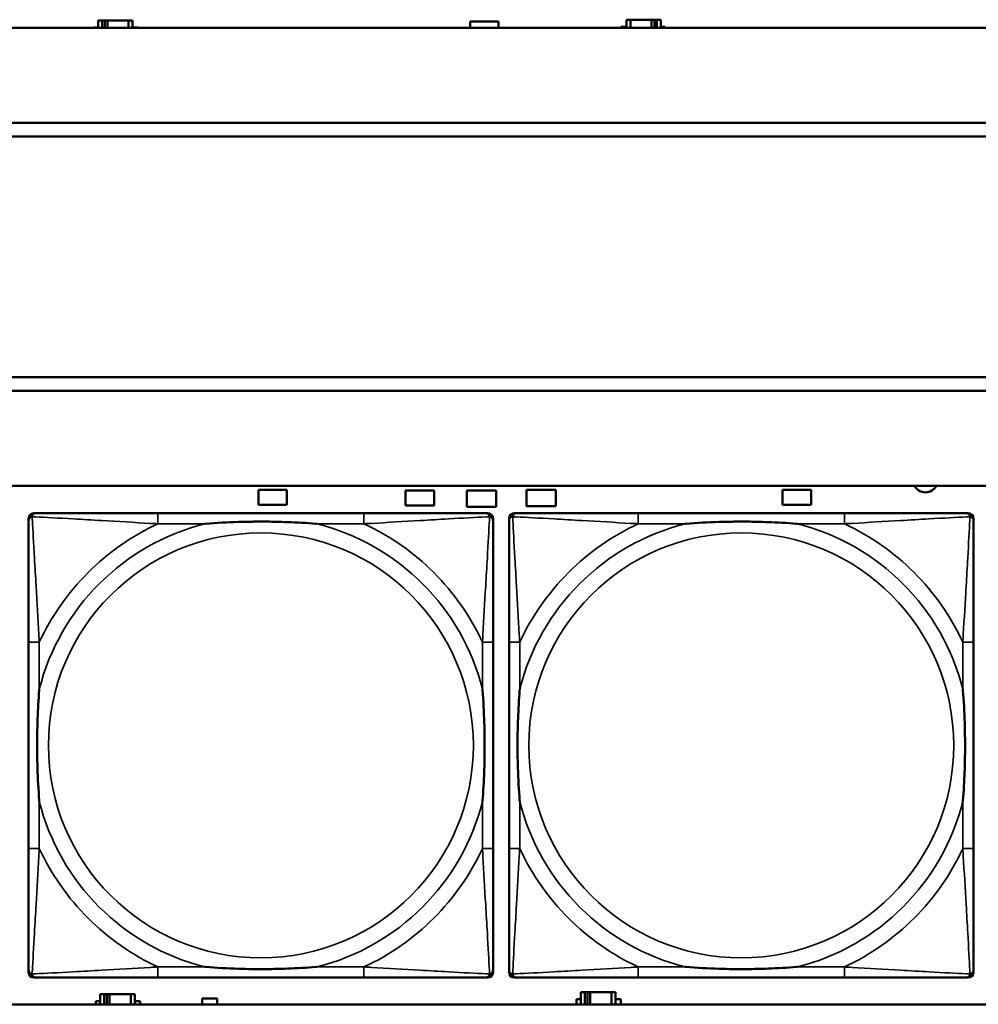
# Model space of a CAD drawing. Header units: inches. Extents: x 1.9 to 64.4, y 1.6 to 69.2.
# Tile 56 of 256: x 29.5 to 30.9, y 43.7 to 45.1. Entities that reach past the tile are written whole.
import ezdxf

# ---------------------------------------------------------------- set-up
doc = ezdxf.new("R2010")
doc.units = ezdxf.units.IN
doc.header["$MEASUREMENT"] = 0
doc.layers.add('Visible (ANSI)', color=7, linetype='Continuous', lineweight=50)
doc.layers.add('Visible Narrow (ANSI)', color=7, linetype='Continuous', lineweight=35)

msp = doc.modelspace()

# ---------------------------------------------------------------- linework, layer by layer
at = {"layer": 'Visible (ANSI)'}
for p, q in [((29.6564, 45.1226), (29.6506, 45.1226)), ((29.6506, 45.1226), (29.6506, 45.1116)), ((29.6564, 45.1226), (29.6604, 45.1226)), ((29.6564, 45.1116), (29.6564, 45.1226)), ((29.6604, 45.1116), (29.6604, 45.1226)), ((29.6604, 45.1226), (29.6645, 45.1226)), ((29.6645, 45.1226), (29.6645, 45.1116)), ((29.6645, 45.1226), (29.6957, 45.1226)), ((29.6957, 45.1226), (29.6957, 45.1116)), ((29.7016, 45.1226), (29.6957, 45.1226)), ((29.7016, 45.1116), (29.7016, 45.1226)), ((30.1991, 45.1116), (30.1991, 45.1211)), ((30.1991, 45.1211), (30.2411, 45.1211)), ((30.2411, 45.1211), (30.2411, 45.1116)), ((30.4216, 45.1116), (30.4216, 45.1131)), ((30.4216, 45.1131), (30.4297, 45.1131)), ((30.4355, 45.1236), (30.4297, 45.1236)), ((30.4297, 45.1236), (30.4297, 45.1116)), ((30.4355, 45.1236), (30.4668, 45.1236)), ((30.4355, 45.1116), (30.4355, 45.1236)), ((30.4668, 45.1116), (30.4668, 45.1236)), ((30.4668, 45.1236), (30.4709, 45.1236)), ((30.4709, 45.1236), (30.4709, 45.1116)), ((30.4709, 45.1236), (30.4748, 45.1236)), ((30.4807, 45.1236), (30.4748, 45.1236)), ((30.4748, 45.1236), (30.4748, 45.1116)), ((30.4807, 45.1116), (30.4807, 45.1236)), ((30.4807, 45.1131), (30.4871, 45.1131)), ((30.4871, 45.1131), (30.4871, 45.1116)), ((45.17, 45.1116), (22.395, 45.1116)), ((29.6441, 45.1116), (29.6441, 45.1121)), ((29.6441, 45.1121), (29.6506, 45.1121)), ((29.7016, 45.1121), (29.7097, 45.1121)), ((29.7097, 45.1121), (29.7097, 45.1116)), ((22.395, 44.9716), (33.1875, 44.9716)), ((33.1875, 44.9516), (22.395, 44.9516)), ((22.395, 44.5963), (33.41, 44.5963)), ((33.41, 44.5763), (22.395, 44.5763)), ((22.395, 44.4363), (45.17, 44.4363)), ((29.8871, 44.4081), (29.8871, 44.4301)), ((29.8871, 44.4301), (29.9291, 44.4301)), ((29.9291, 44.4301), (29.9291, 44.4081)), ((30.2826, 44.4061), (30.2826, 44.4301)), ((30.2826, 44.4301), (30.3256, 44.4301)), ((30.3256, 44.4301), (30.3256, 44.4061)), ((30.6601, 44.4081), (30.6601, 44.4301)), ((30.6601, 44.4301), (30.7021, 44.4301)), ((30.7021, 44.4301), (30.7021, 44.4081)), ((30.1041, 44.4071), (30.1041, 44.4291)), ((30.1041, 44.4291), (30.1461, 44.4291)), ((30.1461, 44.4291), (30.1461, 44.4071)), ((30.1946, 44.4051), (30.1946, 44.4291)), ((30.1946, 44.4291), (30.2376, 44.4291)), ((30.2376, 44.4291), (30.2376, 44.4051)), ((29.9291, 44.4081), (29.8871, 44.4081)), ((30.1461, 44.4071), (30.1041, 44.4071)), ((30.2376, 44.4051), (30.1946, 44.4051)), ((30.3256, 44.4061), (30.2826, 44.4061)), ((30.7021, 44.4081), (30.6601, 44.4081)), ((29.5482, 43.7189), (29.5482, 44.3881)), ((29.556, 44.396), (29.56, 44.396)), ((30.0427, 44.396), (29.7387, 44.396)), ((30.2214, 44.396), (30.2253, 44.396)), ((30.2332, 44.3881), (30.2332, 44.3842)), ((30.2566, 43.7189), (30.2566, 44.3881)), ((30.2645, 44.396), (30.2684, 44.396)), ((30.7511, 44.396), (30.4472, 44.396)), ((30.9298, 44.396), (30.9338, 44.396)), ((30.9417, 44.3881), (30.9417, 44.3842)), ((29.5482, 44.2055), (29.5482, 43.9015)), ((30.2332, 43.9015), (30.2332, 44.2055)), ((30.2566, 44.2055), (30.2566, 43.9015)), ((30.9417, 43.9015), (30.9417, 44.2055)), ((30.2332, 43.7228), (30.2332, 43.7189)), ((30.9417, 43.7228), (30.9417, 43.7189)), ((30.2253, 43.711), (29.556, 43.711)), ((29.7387, 43.711), (30.0427, 43.711)), ((30.9338, 43.711), (30.2645, 43.711)), ((30.4472, 43.711), (30.7511, 43.711)), ((30.3684, 43.6896), (30.3626, 43.6896)), ((30.3626, 43.6896), (30.3626, 43.6716)), ((30.3684, 43.6896), (30.3724, 43.6896)), ((30.3684, 43.6716), (30.3684, 43.6896)), ((30.3724, 43.6716), (30.3724, 43.6896)), ((30.3724, 43.6896), (30.3765, 43.6896)), ((30.3765, 43.6896), (30.3765, 43.6716)), ((30.3765, 43.6896), (30.4077, 43.6896)), ((30.4077, 43.6896), (30.4077, 43.6716)), ((30.4136, 43.6896), (30.4077, 43.6896)), ((30.4136, 43.6716), (30.4136, 43.6896)), ((29.6471, 43.6716), (29.6471, 43.6761)), ((29.6471, 43.6761), (29.6536, 43.6761)), ((29.6594, 43.6866), (29.6536, 43.6866)), ((29.6536, 43.6866), (29.6536, 43.6716)), ((29.6594, 43.6866), (29.6634, 43.6866)), ((29.6594, 43.6716), (29.6594, 43.6866)), ((29.6634, 43.6716), (29.6634, 43.6866)), ((29.6634, 43.6866), (29.6675, 43.6866)), ((29.6675, 43.6866), (29.6675, 43.6716)), ((29.6675, 43.6866), (29.6987, 43.6866)), ((29.6987, 43.6866), (29.6987, 43.6716)), ((29.7046, 43.6866), (29.6987, 43.6866)), ((29.7046, 43.6716), (29.7046, 43.6866)), ((29.7046, 43.6761), (29.7127, 43.6761)), ((29.7127, 43.6761), (29.7127, 43.6716)), ((29.8041, 43.6716), (29.8041, 43.6801)), ((29.8041, 43.6801), (29.8261, 43.6801)), ((29.8261, 43.6801), (29.8261, 43.6716)), ((30.3561, 43.6716), (30.3561, 43.6791)), ((30.3561, 43.6791), (30.3626, 43.6791)), ((30.4136, 43.6791), (30.4217, 43.6791)), ((30.4217, 43.6791), (30.4217, 43.6716)), ((45.17, 43.6716), (22.395, 43.6716))]:
    msp.add_line(p, q, dxfattribs=at)
for centre, radius, start, end in [((30.8706, 44.4451), 0.0185, 208.5418, 331.4582), ((29.556, 44.3881), 0.00787, 90, 180), ((29.56, 44.3842), 0.0118, 90, 180), ((30.2214, 44.3842), 0.0118, 0, 90), ((30.2253, 44.3881), 0.00787, 0, 90), ((30.2645, 44.3881), 0.00787, 90, 180), ((30.2684, 44.3842), 0.0118, 90, 180), ((30.9298, 44.3842), 0.0118, 0, 90), ((30.9338, 44.3881), 0.00787, 0, 90), ((29.56, 43.7228), 0.0118, 180, 270), ((29.556, 43.7189), 0.00787, 180, 270), ((30.2214, 43.7228), 0.0118, 270, 360), ((30.2253, 43.7189), 0.00787, 270, 0), ((30.2684, 43.7228), 0.0118, 180, 270), ((30.2645, 43.7189), 0.00787, 180, 270), ((30.9298, 43.7228), 0.0118, 270, 360), ((30.9338, 43.7189), 0.00787, 270, 0)]:
    msp.add_arc(centre, radius, start, end, dxfattribs=at)
for points, knots in [([(29.7387, 44.396), (29.7352, 44.396), (29.7316, 44.396), (29.728, 44.396), (29.6948, 44.396), (29.6611, 44.396), (29.6302, 44.396), (29.6033, 44.396), (29.5777, 44.396), (29.5643, 44.396), (29.5627, 44.396), (29.5612, 44.396), (29.56, 44.396)], [0, 0, 0, 0, 0.0272471, 0.0272471, 0.0272471, 0.2790553, 0.2790553, 0.2790553, 0.4988354, 0.4988354, 0.4988354, 0.5252205, 0.5252205, 0.5252205, 0.5252205]), ([(30.2214, 44.396), (30.2065, 44.396), (30.1649, 44.396), (30.1243, 44.396), (30.0977, 44.396), (30.0699, 44.396), (30.0427, 44.396)], [-0.5252205, -0.5252205, -0.5252205, -0.5252205, -0.20743, -0.20743, -0.20743, 0, 0, 0, 0]), ([(30.4472, 44.396), (30.4436, 44.396), (30.44, 44.396), (30.4364, 44.396), (30.4032, 44.396), (30.3695, 44.396), (30.3386, 44.396), (30.3117, 44.396), (30.2861, 44.396), (30.2727, 44.396), (30.2711, 44.396), (30.2697, 44.396), (30.2684, 44.396)], [0, 0, 0, 0, 0.0272471, 0.0272471, 0.0272471, 0.2790553, 0.2790553, 0.2790553, 0.4988354, 0.4988354, 0.4988354, 0.5252205, 0.5252205, 0.5252205, 0.5252205]), ([(30.9298, 44.396), (30.915, 44.396), (30.8734, 44.396), (30.8327, 44.396), (30.8062, 44.396), (30.7783, 44.396), (30.7511, 44.396)], [-0.5252205, -0.5252205, -0.5252205, -0.5252205, -0.20743, -0.20743, -0.20743, 0, 0, 0, 0]), ([(29.5482, 44.3842), (29.5482, 44.3693), (29.5482, 44.3277), (29.5482, 44.2871), (29.5482, 44.2605), (29.5482, 44.2327), (29.5482, 44.2055)], [-0.5252205, -0.5252205, -0.5252205, -0.5252205, -0.20743, -0.20743, -0.20743, 0, 0, 0, 0]), ([(29.8079, 44.3803), (29.8084, 44.3803), (29.8088, 44.3803), (29.8253, 44.3816), (29.8414, 44.3824), (29.8643, 44.3831), (29.871, 44.3833), (29.8802, 44.3834), (29.8827, 44.3834), (29.8868, 44.3834), (29.8884, 44.3834), (29.8915, 44.3834), (29.893, 44.3834), (29.8966, 44.3834), (29.8986, 44.3834), (29.9048, 44.3834), (29.909, 44.3833), (29.9187, 44.3831), (29.9243, 44.3829), (29.944, 44.3822), (29.9581, 44.3814), (29.9726, 44.3803), (29.973, 44.3803), (29.9734, 44.3803)], [-0.416114, -0.416114, -0.416114, -0.416114, -0.4127691, -0.4127691, -0.2896446, -0.2896446, -0.2388934, -0.2388934, -0.2201881, -0.2201881, -0.2080204, -0.2080204, -0.196499, -0.196499, -0.1809939, -0.1809939, -0.149741, -0.149741, -0.1073162, -0.1073162, 0, 0, 0.0033356, 0.0033356, 0.0033356, 0.0033356]), ([(30.2332, 44.2055), (30.2332, 44.209), (30.2332, 44.2126), (30.2332, 44.2162), (30.2332, 44.2494), (30.2332, 44.2831), (30.2332, 44.314), (30.2332, 44.3409), (30.2332, 44.3665), (30.2332, 44.3799), (30.2332, 44.3815), (30.2332, 44.383), (30.2332, 44.3842)], [0, 0, 0, 0, 0.0272471, 0.0272471, 0.0272471, 0.2790553, 0.2790553, 0.2790553, 0.4988354, 0.4988354, 0.4988354, 0.5252205, 0.5252205, 0.5252205, 0.5252205]), ([(30.2566, 44.3842), (30.2566, 44.3693), (30.2566, 44.3277), (30.2566, 44.2871), (30.2566, 44.2605), (30.2566, 44.2327), (30.2566, 44.2055)], [-0.5252205, -0.5252205, -0.5252205, -0.5252205, -0.20743, -0.20743, -0.20743, 0, 0, 0, 0]), ([(30.5164, 44.3803), (30.5168, 44.3803), (30.5173, 44.3803), (30.5338, 44.3816), (30.5498, 44.3824), (30.5728, 44.3831), (30.5795, 44.3833), (30.5887, 44.3834), (30.5911, 44.3834), (30.5952, 44.3834), (30.5968, 44.3834), (30.5999, 44.3834), (30.6015, 44.3834), (30.605, 44.3834), (30.6071, 44.3834), (30.6133, 44.3834), (30.6174, 44.3833), (30.6271, 44.3831), (30.6327, 44.3829), (30.6525, 44.3822), (30.6665, 44.3814), (30.681, 44.3803), (30.6814, 44.3803), (30.6819, 44.3803)], [-0.416114, -0.416114, -0.416114, -0.416114, -0.4127691, -0.4127691, -0.2896446, -0.2896446, -0.2388934, -0.2388934, -0.2201881, -0.2201881, -0.2080204, -0.2080204, -0.196499, -0.196499, -0.1809939, -0.1809939, -0.149741, -0.149741, -0.1073162, -0.1073162, 0, 0, 0.0033356, 0.0033356, 0.0033356, 0.0033356]), ([(30.9417, 44.2055), (30.9417, 44.209), (30.9417, 44.2126), (30.9417, 44.2162), (30.9417, 44.2494), (30.9417, 44.2831), (30.9417, 44.314), (30.9417, 44.3409), (30.9417, 44.3665), (30.9417, 44.3799), (30.9417, 44.3815), (30.9417, 44.383), (30.9417, 44.3842)], [0, 0, 0, 0, 0.0272471, 0.0272471, 0.0272471, 0.2790553, 0.2790553, 0.2790553, 0.4988354, 0.4988354, 0.4988354, 0.5252205, 0.5252205, 0.5252205, 0.5252205]), ([(29.5639, 43.9708), (29.5639, 43.9712), (29.5639, 43.9716), (29.5626, 43.9881), (29.5618, 44.0042), (29.5611, 44.0271), (29.5609, 44.0338), (29.5608, 44.043), (29.5608, 44.0455), (29.5608, 44.0496), (29.5608, 44.0512), (29.5608, 44.0543), (29.5608, 44.0558), (29.5608, 44.0594), (29.5608, 44.0615), (29.5608, 44.0676), (29.5609, 44.0718), (29.5611, 44.0815), (29.5613, 44.0871), (29.562, 44.1069), (29.5628, 44.1209), (29.5639, 44.1354), (29.5639, 44.1358), (29.5639, 44.1362)], [-0.416114, -0.416114, -0.416114, -0.416114, -0.4127691, -0.4127691, -0.2896446, -0.2896446, -0.2388934, -0.2388934, -0.2201881, -0.2201881, -0.2080204, -0.2080204, -0.196499, -0.196499, -0.1809939, -0.1809939, -0.149741, -0.149741, -0.1073162, -0.1073162, 0, 0, 0.0033356, 0.0033356, 0.0033356, 0.0033356]), ([(30.2175, 44.1362), (30.2175, 44.1358), (30.2175, 44.1354), (30.2188, 44.1189), (30.2196, 44.1028), (30.2203, 44.0799), (30.2205, 44.0732), (30.2206, 44.064), (30.2206, 44.0615), (30.2206, 44.0574), (30.2206, 44.0558), (30.2206, 44.0527), (30.2206, 44.0512), (30.2206, 44.0476), (30.2206, 44.0456), (30.2206, 44.0394), (30.2205, 44.0352), (30.2203, 44.0255), (30.2201, 44.0199), (30.2194, 44.0002), (30.2186, 43.9861), (30.2175, 43.9716), (30.2175, 43.9712), (30.2175, 43.9708)], [-0.416114, -0.416114, -0.416114, -0.416114, -0.4127691, -0.4127691, -0.2896446, -0.2896446, -0.2388934, -0.2388934, -0.2201881, -0.2201881, -0.2080204, -0.2080204, -0.196499, -0.196499, -0.1809939, -0.1809939, -0.149741, -0.149741, -0.1073162, -0.1073162, 0, 0, 0.0033356, 0.0033356, 0.0033356, 0.0033356]), ([(30.2724, 43.9708), (30.2723, 43.9712), (30.2723, 43.9716), (30.2711, 43.9881), (30.2702, 44.0042), (30.2695, 44.0271), (30.2693, 44.0338), (30.2692, 44.043), (30.2692, 44.0455), (30.2692, 44.0496), (30.2692, 44.0512), (30.2692, 44.0543), (30.2692, 44.0558), (30.2692, 44.0594), (30.2692, 44.0615), (30.2693, 44.0676), (30.2693, 44.0718), (30.2695, 44.0815), (30.2697, 44.0871), (30.2704, 44.1069), (30.2712, 44.1209), (30.2723, 44.1354), (30.2723, 44.1358), (30.2724, 44.1362)], [-0.416114, -0.416114, -0.416114, -0.416114, -0.4127691, -0.4127691, -0.2896446, -0.2896446, -0.2388934, -0.2388934, -0.2201881, -0.2201881, -0.2080204, -0.2080204, -0.196499, -0.196499, -0.1809939, -0.1809939, -0.149741, -0.149741, -0.1073162, -0.1073162, 0, 0, 0.0033356, 0.0033356, 0.0033356, 0.0033356]), ([(30.9259, 44.1362), (30.9259, 44.1358), (30.926, 44.1354), (30.9272, 44.1189), (30.9281, 44.1028), (30.9288, 44.0799), (30.9289, 44.0732), (30.929, 44.064), (30.9291, 44.0615), (30.9291, 44.0574), (30.9291, 44.0558), (30.9291, 44.0527), (30.9291, 44.0512), (30.9291, 44.0476), (30.9291, 44.0456), (30.929, 44.0394), (30.9289, 44.0352), (30.9287, 44.0255), (30.9286, 44.0199), (30.9279, 44.0002), (30.9271, 43.9861), (30.926, 43.9716), (30.9259, 43.9712), (30.9259, 43.9708)], [-0.416114, -0.416114, -0.416114, -0.416114, -0.4127691, -0.4127691, -0.2896446, -0.2896446, -0.2388934, -0.2388934, -0.2201881, -0.2201881, -0.2080204, -0.2080204, -0.196499, -0.196499, -0.1809939, -0.1809939, -0.149741, -0.149741, -0.1073162, -0.1073162, 0, 0, 0.0033356, 0.0033356, 0.0033356, 0.0033356]), ([(29.5482, 43.9015), (29.5482, 43.8743), (29.5482, 43.8465), (29.5482, 43.8199), (29.5482, 43.7793), (29.5482, 43.7377), (29.5482, 43.7228)], [3.9382945, 3.9382945, 3.9382945, 3.9382945, 4.1457245, 4.1457245, 4.1457245, 4.463515, 4.463515, 4.463515, 4.463515]), ([(30.2332, 43.7228), (30.2332, 43.7377), (30.2332, 43.7793), (30.2332, 43.8199), (30.2332, 43.8465), (30.2332, 43.8743), (30.2332, 43.9015)], [-0.5252205, -0.5252205, -0.5252205, -0.5252205, -0.20743, -0.20743, -0.20743, 0, 0, 0, 0]), ([(30.2566, 43.9015), (30.2566, 43.8743), (30.2566, 43.8465), (30.2566, 43.8199), (30.2566, 43.7793), (30.2566, 43.7377), (30.2566, 43.7228)], [3.9382945, 3.9382945, 3.9382945, 3.9382945, 4.1457245, 4.1457245, 4.1457245, 4.463515, 4.463515, 4.463515, 4.463515]), ([(30.9417, 43.7228), (30.9417, 43.7377), (30.9417, 43.7793), (30.9417, 43.8199), (30.9417, 43.8465), (30.9417, 43.8743), (30.9417, 43.9015)], [-0.5252205, -0.5252205, -0.5252205, -0.5252205, -0.20743, -0.20743, -0.20743, 0, 0, 0, 0]), ([(29.9734, 43.7267), (29.973, 43.7267), (29.9726, 43.7267), (29.9581, 43.7256), (29.944, 43.7248), (29.9243, 43.7241), (29.9187, 43.7239), (29.909, 43.7237), (29.9048, 43.7236), (29.8986, 43.7236), (29.8966, 43.7236), (29.893, 43.7236), (29.8915, 43.7236), (29.8884, 43.7236), (29.8868, 43.7236), (29.8827, 43.7236), (29.8802, 43.7236), (29.871, 43.7237), (29.8643, 43.7239), (29.8414, 43.7246), (29.8253, 43.7254), (29.8088, 43.7267), (29.8084, 43.7267), (29.8079, 43.7267)], [-0.4149464, -0.4149464, -0.4149464, -0.4149464, -0.41162, -0.41162, -0.3046026, -0.3046026, -0.2622958, -0.2622958, -0.23113, -0.23113, -0.215668, -0.215668, -0.2041787, -0.2041787, -0.1920448, -0.1920448, -0.1733916, -0.1733916, -0.1227817, -0.1227817, 0, 0, 0.0033356, 0.0033356, 0.0033356, 0.0033356]), ([(30.6819, 43.7267), (30.6814, 43.7267), (30.681, 43.7267), (30.6665, 43.7256), (30.6525, 43.7248), (30.6327, 43.7241), (30.6271, 43.7239), (30.6174, 43.7237), (30.6133, 43.7236), (30.6071, 43.7236), (30.605, 43.7236), (30.6015, 43.7236), (30.5999, 43.7236), (30.5968, 43.7236), (30.5952, 43.7236), (30.5911, 43.7236), (30.5887, 43.7236), (30.5795, 43.7237), (30.5728, 43.7239), (30.5498, 43.7246), (30.5338, 43.7254), (30.5173, 43.7267), (30.5168, 43.7267), (30.5164, 43.7267)], [-0.4149464, -0.4149464, -0.4149464, -0.4149464, -0.41162, -0.41162, -0.3046026, -0.3046026, -0.2622958, -0.2622958, -0.23113, -0.23113, -0.215668, -0.215668, -0.2041787, -0.2041787, -0.1920448, -0.1920448, -0.1733916, -0.1733916, -0.1227817, -0.1227817, 0, 0, 0.0033356, 0.0033356, 0.0033356, 0.0033356]), ([(29.56, 43.711), (29.5749, 43.711), (29.6165, 43.711), (29.6571, 43.711), (29.6837, 43.711), (29.7115, 43.711), (29.7387, 43.711)], [-0.5252205, -0.5252205, -0.5252205, -0.5252205, -0.20743, -0.20743, -0.20743, 0, 0, 0, 0]), ([(30.0427, 43.711), (30.0699, 43.711), (30.0977, 43.711), (30.1243, 43.711), (30.1649, 43.711), (30.2065, 43.711), (30.2214, 43.711)], [3.9382945, 3.9382945, 3.9382945, 3.9382945, 4.1457245, 4.1457245, 4.1457245, 4.463515, 4.463515, 4.463515, 4.463515]), ([(30.2684, 43.711), (30.2833, 43.711), (30.3249, 43.711), (30.3656, 43.711), (30.3921, 43.711), (30.42, 43.711), (30.4472, 43.711)], [-0.5252205, -0.5252205, -0.5252205, -0.5252205, -0.20743, -0.20743, -0.20743, 0, 0, 0, 0]), ([(30.7511, 43.711), (30.7783, 43.711), (30.8062, 43.711), (30.8327, 43.711), (30.8734, 43.711), (30.915, 43.711), (30.9298, 43.711)], [3.9382945, 3.9382945, 3.9382945, 3.9382945, 4.1457245, 4.1457245, 4.1457245, 4.463515, 4.463515, 4.463515, 4.463515])]:
    msp.add_open_spline(points, degree=3, knots=knots, dxfattribs=at)
at = {"layer": 'Visible Narrow (ANSI)'}
for p, q in [((29.7387, 44.396), (29.7387, 44.3803)), ((30.0427, 44.396), (30.0427, 44.3803)), ((30.4472, 44.396), (30.4472, 44.3803)), ((30.7511, 44.396), (30.7511, 44.3803)), ((29.7387, 44.3803), (29.8079, 44.3803)), ((29.9734, 44.3803), (30.0427, 44.3803)), ((30.4472, 44.3803), (30.5164, 44.3803)), ((30.6819, 44.3803), (30.7511, 44.3803)), ((29.5639, 44.2055), (29.5482, 44.2055)), ((29.5639, 44.1362), (29.5639, 44.2055)), ((30.2332, 44.2055), (30.2175, 44.2055)), ((30.2175, 44.2055), (30.2175, 44.1362)), ((30.2724, 44.2055), (30.2566, 44.2055)), ((30.2724, 44.1362), (30.2724, 44.2055)), ((30.9417, 44.2055), (30.9259, 44.2055)), ((30.9259, 44.2055), (30.9259, 44.1362)), ((29.5639, 43.9015), (29.5639, 43.9708)), ((30.2175, 43.9708), (30.2175, 43.9015)), ((30.2724, 43.9015), (30.2724, 43.9708)), ((30.9259, 43.9708), (30.9259, 43.9015)), ((29.5639, 43.9015), (29.5482, 43.9015)), ((30.2332, 43.9015), (30.2175, 43.9015)), ((30.2724, 43.9015), (30.2566, 43.9015)), ((30.9417, 43.9015), (30.9259, 43.9015)), ((29.7387, 43.7267), (29.7387, 43.711)), ((29.8079, 43.7267), (29.7387, 43.7267)), ((30.0427, 43.7267), (29.9734, 43.7267)), ((30.0427, 43.7267), (30.0427, 43.711)), ((30.4472, 43.7267), (30.4472, 43.711)), ((30.5164, 43.7267), (30.4472, 43.7267)), ((30.7511, 43.7267), (30.6819, 43.7267)), ((30.7511, 43.7267), (30.7511, 43.711))]:
    msp.add_line(p, q, dxfattribs=at)
for centre in [(29.8907, 44.0535), (30.5991, 44.0535)]:
    msp.add_circle(centre, 0.3133, dxfattribs=at)
for centre, radius, start, end in [((29.8907, 44.0535), 0.3371, 104.2103, 165.7897), ((29.8907, 44.0535), 0.3604, 114.9407, 155.0593), ((29.8907, 44.0535), 0.3371, 14.2103, 75.7897), ((29.8907, 44.0535), 0.3604, 24.9407, 65.0593), ((30.5991, 44.0535), 0.3371, 104.2103, 165.7897), ((30.5991, 44.0535), 0.3604, 114.9407, 155.0593), ((30.5991, 44.0535), 0.3371, 14.2103, 75.7897), ((30.5991, 44.0535), 0.3604, 24.9407, 65.0593), ((29.8907, 44.0535), 0.3371, 194.2103, 255.7897), ((29.8907, 44.0535), 0.3371, 284.2103, 345.7897), ((30.5991, 44.0535), 0.3371, 194.2103, 255.7897), ((30.5991, 44.0535), 0.3371, 284.2103, 345.7897), ((29.8907, 44.0535), 0.3604, 204.9407, 245.0593), ((29.8907, 44.0535), 0.3604, 294.9407, 335.0593), ((30.5991, 44.0535), 0.3604, 204.9407, 245.0593), ((30.5991, 44.0535), 0.3604, 294.9407, 335.0593)]:
    msp.add_arc(centre, radius, start, end, dxfattribs=at)
for points, knots in [([(29.5482, 44.3842), (29.5482, 44.3848), (29.5483, 44.3854), (29.5485, 44.3864), (29.5487, 44.3868), (29.549, 44.3875), (29.5491, 44.3877), (29.5494, 44.3881), (29.5495, 44.3882), (29.5498, 44.3886), (29.5501, 44.3889), (29.5508, 44.3895), (29.5513, 44.3898), (29.5523, 44.3903), (29.5529, 44.3906), (29.5535, 44.3907)], [-0.02627331, -0.02627331, -0.02627331, -0.02627331, -0.02158775, -0.02158775, -0.01736415, -0.01736415, -0.0147244, -0.0147244, -0.01307456, -0.01307456, -0.00977487, -0.00977487, -0.00449537, -0.00449537, 0.00012419, 0.00012419, 0.00012419, 0.00012419]), ([(29.5535, 44.3907), (29.5536, 44.3913), (29.5539, 44.3919), (29.5544, 44.3929), (29.5547, 44.3934), (29.5553, 44.3941), (29.5556, 44.3944), (29.556, 44.3947), (29.5561, 44.3948), (29.5565, 44.3951), (29.5567, 44.3952), (29.5574, 44.3955), (29.5578, 44.3957), (29.5588, 44.3959), (29.5594, 44.396), (29.56, 44.396)], [-0.00012419, -0.00012419, -0.00012419, -0.00012419, 0.00449537, 0.00449537, 0.00977487, 0.00977487, 0.01307456, 0.01307456, 0.0147244, 0.0147244, 0.01736415, 0.01736415, 0.02158775, 0.02158775, 0.02627331, 0.02627331, 0.02627331, 0.02627331]), ([(29.5639, 44.2055), (29.5637, 44.2092), (29.5635, 44.213), (29.562, 44.2403), (29.5606, 44.2645), (29.5584, 44.3024), (29.5575, 44.3164), (29.5555, 44.3516), (29.5545, 44.3718), (29.5536, 44.3872), (29.5536, 44.389), (29.5535, 44.3907)], [0, 0, 0, 0, 0.0278591, 0.0278591, 0.201273, 0.201273, 0.3066357, 0.3066357, 0.475216, 0.475216, 0.5007189, 0.5007189, 0.5007189, 0.5007189]), ([(29.5535, 44.3907), (29.5552, 44.3906), (29.557, 44.3905), (29.5724, 44.3897), (29.5925, 44.3887), (29.6278, 44.3867), (29.6418, 44.3858), (29.6797, 44.3836), (29.7039, 44.3822), (29.7312, 44.3807), (29.735, 44.3805), (29.7387, 44.3803)], [-0.5007189, -0.5007189, -0.5007189, -0.5007189, -0.475216, -0.475216, -0.3066357, -0.3066357, -0.201273, -0.201273, -0.0278591, -0.0278591, 0, 0, 0, 0]), ([(30.0427, 44.3803), (30.0464, 44.3805), (30.0502, 44.3807), (30.0775, 44.3822), (30.1017, 44.3836), (30.1396, 44.3858), (30.1536, 44.3867), (30.1888, 44.3887), (30.209, 44.3897), (30.2244, 44.3905), (30.2262, 44.3906), (30.2279, 44.3907)], [0, 0, 0, 0, 0.0278591, 0.0278591, 0.201273, 0.201273, 0.3066357, 0.3066357, 0.475216, 0.475216, 0.5007189, 0.5007189, 0.5007189, 0.5007189]), ([(30.2279, 44.3907), (30.2278, 44.389), (30.2277, 44.3872), (30.2269, 44.3718), (30.2258, 44.3516), (30.2239, 44.3164), (30.223, 44.3024), (30.2208, 44.2645), (30.2194, 44.2403), (30.2179, 44.213), (30.2177, 44.2092), (30.2175, 44.2055)], [-0.5007189, -0.5007189, -0.5007189, -0.5007189, -0.475216, -0.475216, -0.3066357, -0.3066357, -0.201273, -0.201273, -0.0278591, -0.0278591, 0, 0, 0, 0]), ([(30.2214, 44.396), (30.222, 44.396), (30.2226, 44.3959), (30.2236, 44.3957), (30.224, 44.3955), (30.2246, 44.3952), (30.2249, 44.3951), (30.2253, 44.3948), (30.2254, 44.3947), (30.2258, 44.3944), (30.2261, 44.3941), (30.2267, 44.3934), (30.227, 44.3929), (30.2275, 44.3919), (30.2278, 44.3913), (30.2279, 44.3907)], [-0.02627331, -0.02627331, -0.02627331, -0.02627331, -0.02158775, -0.02158775, -0.01736415, -0.01736415, -0.0147244, -0.0147244, -0.01307456, -0.01307456, -0.00977487, -0.00977487, -0.00449537, -0.00449537, 0.00012419, 0.00012419, 0.00012419, 0.00012419]), ([(30.2279, 44.3907), (30.2285, 44.3906), (30.2291, 44.3903), (30.2301, 44.3898), (30.2306, 44.3895), (30.2313, 44.3889), (30.2316, 44.3886), (30.2319, 44.3882), (30.232, 44.3881), (30.2323, 44.3877), (30.2324, 44.3875), (30.2327, 44.3868), (30.2329, 44.3864), (30.2331, 44.3854), (30.2332, 44.3848), (30.2332, 44.3842)], [-0.00012419, -0.00012419, -0.00012419, -0.00012419, 0.00449537, 0.00449537, 0.00977487, 0.00977487, 0.01307456, 0.01307456, 0.0147244, 0.0147244, 0.01736415, 0.01736415, 0.02158775, 0.02158775, 0.02627331, 0.02627331, 0.02627331, 0.02627331]), ([(30.2566, 44.3842), (30.2566, 44.3848), (30.2567, 44.3854), (30.2569, 44.3864), (30.2571, 44.3868), (30.2574, 44.3875), (30.2576, 44.3877), (30.2578, 44.3881), (30.2579, 44.3882), (30.2583, 44.3886), (30.2585, 44.3889), (30.2592, 44.3895), (30.2597, 44.3898), (30.2608, 44.3903), (30.2613, 44.3906), (30.2619, 44.3907)], [-0.02627331, -0.02627331, -0.02627331, -0.02627331, -0.02158775, -0.02158775, -0.01736415, -0.01736415, -0.0147244, -0.0147244, -0.01307456, -0.01307456, -0.00977487, -0.00977487, -0.00449537, -0.00449537, 0.00012419, 0.00012419, 0.00012419, 0.00012419]), ([(30.2619, 44.3907), (30.2621, 44.3913), (30.2623, 44.3919), (30.2628, 44.3929), (30.2632, 44.3934), (30.2638, 44.3941), (30.264, 44.3944), (30.2644, 44.3947), (30.2646, 44.3948), (30.2649, 44.3951), (30.2652, 44.3952), (30.2658, 44.3955), (30.2663, 44.3957), (30.2673, 44.3959), (30.2678, 44.396), (30.2684, 44.396)], [-0.00012419, -0.00012419, -0.00012419, -0.00012419, 0.00449537, 0.00449537, 0.00977487, 0.00977487, 0.01307456, 0.01307456, 0.0147244, 0.0147244, 0.01736415, 0.01736415, 0.02158775, 0.02158775, 0.02627331, 0.02627331, 0.02627331, 0.02627331]), ([(30.2724, 44.2055), (30.2722, 44.2092), (30.272, 44.213), (30.2704, 44.2403), (30.269, 44.2645), (30.2668, 44.3024), (30.266, 44.3164), (30.264, 44.3516), (30.2629, 44.3718), (30.2621, 44.3872), (30.262, 44.389), (30.2619, 44.3907)], [0, 0, 0, 0, 0.0278591, 0.0278591, 0.201273, 0.201273, 0.3066357, 0.3066357, 0.475216, 0.475216, 0.5007189, 0.5007189, 0.5007189, 0.5007189]), ([(30.2619, 44.3907), (30.2636, 44.3906), (30.2654, 44.3905), (30.2809, 44.3897), (30.301, 44.3887), (30.3362, 44.3867), (30.3503, 44.3858), (30.3881, 44.3836), (30.4123, 44.3822), (30.4397, 44.3807), (30.4434, 44.3805), (30.4472, 44.3803)], [-0.5007189, -0.5007189, -0.5007189, -0.5007189, -0.475216, -0.475216, -0.3066357, -0.3066357, -0.201273, -0.201273, -0.0278591, -0.0278591, 0, 0, 0, 0]), ([(30.7511, 44.3803), (30.7548, 44.3805), (30.7586, 44.3807), (30.786, 44.3822), (30.8102, 44.3836), (30.848, 44.3858), (30.8621, 44.3867), (30.8973, 44.3887), (30.9174, 44.3897), (30.9328, 44.3905), (30.9347, 44.3906), (30.9364, 44.3907)], [0, 0, 0, 0, 0.0278591, 0.0278591, 0.201273, 0.201273, 0.3066357, 0.3066357, 0.475216, 0.475216, 0.5007189, 0.5007189, 0.5007189, 0.5007189]), ([(30.9364, 44.3907), (30.9363, 44.389), (30.9362, 44.3872), (30.9354, 44.3718), (30.9343, 44.3516), (30.9323, 44.3164), (30.9315, 44.3024), (30.9293, 44.2645), (30.9278, 44.2403), (30.9263, 44.213), (30.9261, 44.2092), (30.9259, 44.2055)], [-0.5007189, -0.5007189, -0.5007189, -0.5007189, -0.475216, -0.475216, -0.3066357, -0.3066357, -0.201273, -0.201273, -0.0278591, -0.0278591, 0, 0, 0, 0]), ([(30.9298, 44.396), (30.9305, 44.396), (30.931, 44.3959), (30.932, 44.3957), (30.9324, 44.3955), (30.9331, 44.3952), (30.9333, 44.3951), (30.9337, 44.3948), (30.9338, 44.3947), (30.9342, 44.3944), (30.9345, 44.3941), (30.9351, 44.3934), (30.9354, 44.3929), (30.936, 44.3919), (30.9362, 44.3913), (30.9364, 44.3907)], [-0.02627331, -0.02627331, -0.02627331, -0.02627331, -0.02158775, -0.02158775, -0.01736415, -0.01736415, -0.0147244, -0.0147244, -0.01307456, -0.01307456, -0.00977487, -0.00977487, -0.00449537, -0.00449537, 0.00012419, 0.00012419, 0.00012419, 0.00012419]), ([(30.9364, 44.3907), (30.937, 44.3906), (30.9375, 44.3903), (30.9385, 44.3898), (30.939, 44.3895), (30.9397, 44.3889), (30.94, 44.3886), (30.9403, 44.3882), (30.9404, 44.3881), (30.9407, 44.3877), (30.9408, 44.3875), (30.9412, 44.3868), (30.9413, 44.3864), (30.9416, 44.3854), (30.9417, 44.3848), (30.9417, 44.3842)], [-0.00012419, -0.00012419, -0.00012419, -0.00012419, 0.00449537, 0.00449537, 0.00977487, 0.00977487, 0.01307456, 0.01307456, 0.0147244, 0.0147244, 0.01736415, 0.01736415, 0.02158775, 0.02158775, 0.02627331, 0.02627331, 0.02627331, 0.02627331]), ([(29.5535, 43.7163), (29.5536, 43.718), (29.5536, 43.7198), (29.5545, 43.7352), (29.5555, 43.7554), (29.5575, 43.7906), (29.5584, 43.8046), (29.5606, 43.8425), (29.562, 43.8667), (29.5635, 43.894), (29.5637, 43.8978), (29.5639, 43.9015)], [-4.4390134, -4.4390134, -4.4390134, -4.4390134, -4.4135105, -4.4135105, -4.2449302, -4.2449302, -4.1395675, -4.1395675, -3.9661536, -3.9661536, -3.9382945, -3.9382945, -3.9382945, -3.9382945]), ([(30.2175, 43.9015), (30.2177, 43.8978), (30.2179, 43.894), (30.2194, 43.8667), (30.2208, 43.8425), (30.223, 43.8046), (30.2239, 43.7906), (30.2258, 43.7554), (30.2269, 43.7352), (30.2277, 43.7198), (30.2278, 43.718), (30.2279, 43.7163)], [0, 0, 0, 0, 0.0278591, 0.0278591, 0.201273, 0.201273, 0.3066357, 0.3066357, 0.475216, 0.475216, 0.5007189, 0.5007189, 0.5007189, 0.5007189]), ([(30.2619, 43.7163), (30.262, 43.718), (30.2621, 43.7198), (30.2629, 43.7352), (30.264, 43.7554), (30.266, 43.7906), (30.2668, 43.8046), (30.269, 43.8425), (30.2704, 43.8667), (30.272, 43.894), (30.2722, 43.8978), (30.2724, 43.9015)], [-4.4390134, -4.4390134, -4.4390134, -4.4390134, -4.4135105, -4.4135105, -4.2449302, -4.2449302, -4.1395675, -4.1395675, -3.9661536, -3.9661536, -3.9382945, -3.9382945, -3.9382945, -3.9382945]), ([(30.9259, 43.9015), (30.9261, 43.8978), (30.9263, 43.894), (30.9278, 43.8667), (30.9293, 43.8425), (30.9315, 43.8046), (30.9323, 43.7906), (30.9343, 43.7554), (30.9354, 43.7352), (30.9362, 43.7198), (30.9363, 43.718), (30.9364, 43.7163)], [0, 0, 0, 0, 0.0278591, 0.0278591, 0.201273, 0.201273, 0.3066357, 0.3066357, 0.475216, 0.475216, 0.5007189, 0.5007189, 0.5007189, 0.5007189]), ([(29.5535, 43.7163), (29.5529, 43.7164), (29.5523, 43.7167), (29.5513, 43.7172), (29.5508, 43.7175), (29.5501, 43.7181), (29.5498, 43.7184), (29.5495, 43.7188), (29.5494, 43.7189), (29.5491, 43.7193), (29.549, 43.7195), (29.5487, 43.7202), (29.5485, 43.7206), (29.5483, 43.7216), (29.5482, 43.7222), (29.5482, 43.7228)], [-0.00012419, -0.00012419, -0.00012419, -0.00012419, 0.00449537, 0.00449537, 0.00977487, 0.00977487, 0.01307456, 0.01307456, 0.0147244, 0.0147244, 0.01736415, 0.01736415, 0.02158775, 0.02158775, 0.02627331, 0.02627331, 0.02627331, 0.02627331]), ([(29.7387, 43.7267), (29.735, 43.7265), (29.7312, 43.7263), (29.7039, 43.7248), (29.6797, 43.7234), (29.6418, 43.7212), (29.6278, 43.7203), (29.5925, 43.7184), (29.5724, 43.7173), (29.557, 43.7165), (29.5552, 43.7164), (29.5535, 43.7163)], [0, 0, 0, 0, 0.0278591, 0.0278591, 0.201273, 0.201273, 0.3066357, 0.3066357, 0.475216, 0.475216, 0.5007189, 0.5007189, 0.5007189, 0.5007189]), ([(30.2279, 43.7163), (30.2262, 43.7164), (30.2244, 43.7165), (30.209, 43.7173), (30.1888, 43.7184), (30.1536, 43.7203), (30.1396, 43.7212), (30.1017, 43.7234), (30.0775, 43.7248), (30.0502, 43.7263), (30.0464, 43.7265), (30.0427, 43.7267)], [-4.4390134, -4.4390134, -4.4390134, -4.4390134, -4.4135105, -4.4135105, -4.2449302, -4.2449302, -4.1395675, -4.1395675, -3.9661536, -3.9661536, -3.9382945, -3.9382945, -3.9382945, -3.9382945]), ([(30.2332, 43.7228), (30.2332, 43.7222), (30.2331, 43.7216), (30.2329, 43.7206), (30.2327, 43.7202), (30.2324, 43.7195), (30.2323, 43.7193), (30.232, 43.7189), (30.2319, 43.7188), (30.2316, 43.7184), (30.2313, 43.7181), (30.2306, 43.7175), (30.2301, 43.7172), (30.2291, 43.7167), (30.2285, 43.7164), (30.2279, 43.7163)], [-0.02627331, -0.02627331, -0.02627331, -0.02627331, -0.02158775, -0.02158775, -0.01736415, -0.01736415, -0.0147244, -0.0147244, -0.01307456, -0.01307456, -0.00977487, -0.00977487, -0.00449537, -0.00449537, 0.00012419, 0.00012419, 0.00012419, 0.00012419]), ([(30.2619, 43.7163), (30.2613, 43.7164), (30.2608, 43.7167), (30.2597, 43.7172), (30.2592, 43.7175), (30.2585, 43.7181), (30.2583, 43.7184), (30.2579, 43.7188), (30.2578, 43.7189), (30.2576, 43.7193), (30.2574, 43.7195), (30.2571, 43.7202), (30.2569, 43.7206), (30.2567, 43.7216), (30.2566, 43.7222), (30.2566, 43.7228)], [-0.00012419, -0.00012419, -0.00012419, -0.00012419, 0.00449537, 0.00449537, 0.00977487, 0.00977487, 0.01307456, 0.01307456, 0.0147244, 0.0147244, 0.01736415, 0.01736415, 0.02158775, 0.02158775, 0.02627331, 0.02627331, 0.02627331, 0.02627331]), ([(30.4472, 43.7267), (30.4434, 43.7265), (30.4397, 43.7263), (30.4123, 43.7248), (30.3881, 43.7234), (30.3503, 43.7212), (30.3362, 43.7203), (30.301, 43.7184), (30.2809, 43.7173), (30.2654, 43.7165), (30.2636, 43.7164), (30.2619, 43.7163)], [0, 0, 0, 0, 0.0278591, 0.0278591, 0.201273, 0.201273, 0.3066357, 0.3066357, 0.475216, 0.475216, 0.5007189, 0.5007189, 0.5007189, 0.5007189]), ([(30.9364, 43.7163), (30.9347, 43.7164), (30.9328, 43.7165), (30.9174, 43.7173), (30.8973, 43.7184), (30.8621, 43.7203), (30.848, 43.7212), (30.8102, 43.7234), (30.786, 43.7248), (30.7586, 43.7263), (30.7548, 43.7265), (30.7511, 43.7267)], [-4.4390134, -4.4390134, -4.4390134, -4.4390134, -4.4135105, -4.4135105, -4.2449302, -4.2449302, -4.1395675, -4.1395675, -3.9661536, -3.9661536, -3.9382945, -3.9382945, -3.9382945, -3.9382945]), ([(30.9417, 43.7228), (30.9417, 43.7222), (30.9416, 43.7216), (30.9413, 43.7206), (30.9412, 43.7202), (30.9408, 43.7195), (30.9407, 43.7193), (30.9404, 43.7189), (30.9403, 43.7188), (30.94, 43.7184), (30.9397, 43.7181), (30.939, 43.7175), (30.9385, 43.7172), (30.9375, 43.7167), (30.937, 43.7164), (30.9364, 43.7163)], [-0.02627331, -0.02627331, -0.02627331, -0.02627331, -0.02158775, -0.02158775, -0.01736415, -0.01736415, -0.0147244, -0.0147244, -0.01307456, -0.01307456, -0.00977487, -0.00977487, -0.00449537, -0.00449537, 0.00012419, 0.00012419, 0.00012419, 0.00012419]), ([(29.56, 43.711), (29.5594, 43.711), (29.5588, 43.7111), (29.5578, 43.7113), (29.5574, 43.7115), (29.5567, 43.7118), (29.5565, 43.7119), (29.5561, 43.7122), (29.556, 43.7123), (29.5556, 43.7126), (29.5553, 43.7129), (29.5547, 43.7136), (29.5544, 43.7141), (29.5539, 43.7151), (29.5536, 43.7157), (29.5535, 43.7163)], [-0.02627331, -0.02627331, -0.02627331, -0.02627331, -0.02158775, -0.02158775, -0.01736415, -0.01736415, -0.0147244, -0.0147244, -0.01307456, -0.01307456, -0.00977487, -0.00977487, -0.00449537, -0.00449537, 0.00012419, 0.00012419, 0.00012419, 0.00012419]), ([(30.2279, 43.7163), (30.2278, 43.7157), (30.2275, 43.7151), (30.227, 43.7141), (30.2267, 43.7136), (30.2261, 43.7129), (30.2258, 43.7126), (30.2254, 43.7123), (30.2253, 43.7122), (30.2249, 43.7119), (30.2246, 43.7118), (30.224, 43.7115), (30.2236, 43.7113), (30.2226, 43.7111), (30.222, 43.711), (30.2214, 43.711)], [-0.00012419, -0.00012419, -0.00012419, -0.00012419, 0.00449537, 0.00449537, 0.00977487, 0.00977487, 0.01307456, 0.01307456, 0.0147244, 0.0147244, 0.01736415, 0.01736415, 0.02158775, 0.02158775, 0.02627331, 0.02627331, 0.02627331, 0.02627331]), ([(30.2684, 43.711), (30.2678, 43.711), (30.2673, 43.7111), (30.2663, 43.7113), (30.2658, 43.7115), (30.2652, 43.7118), (30.2649, 43.7119), (30.2646, 43.7122), (30.2644, 43.7123), (30.264, 43.7126), (30.2638, 43.7129), (30.2632, 43.7136), (30.2628, 43.7141), (30.2623, 43.7151), (30.2621, 43.7157), (30.2619, 43.7163)], [-0.02627331, -0.02627331, -0.02627331, -0.02627331, -0.02158775, -0.02158775, -0.01736415, -0.01736415, -0.0147244, -0.0147244, -0.01307456, -0.01307456, -0.00977487, -0.00977487, -0.00449537, -0.00449537, 0.00012419, 0.00012419, 0.00012419, 0.00012419]), ([(30.9364, 43.7163), (30.9362, 43.7157), (30.936, 43.7151), (30.9354, 43.7141), (30.9351, 43.7136), (30.9345, 43.7129), (30.9342, 43.7126), (30.9338, 43.7123), (30.9337, 43.7122), (30.9333, 43.7119), (30.9331, 43.7118), (30.9324, 43.7115), (30.932, 43.7113), (30.931, 43.7111), (30.9305, 43.711), (30.9298, 43.711)], [-0.00012419, -0.00012419, -0.00012419, -0.00012419, 0.00449537, 0.00449537, 0.00977487, 0.00977487, 0.01307456, 0.01307456, 0.0147244, 0.0147244, 0.01736415, 0.01736415, 0.02158775, 0.02158775, 0.02627331, 0.02627331, 0.02627331, 0.02627331])]:
    msp.add_open_spline(points, degree=3, knots=knots, dxfattribs=at)

doc.saveas('drawing.dxf')
